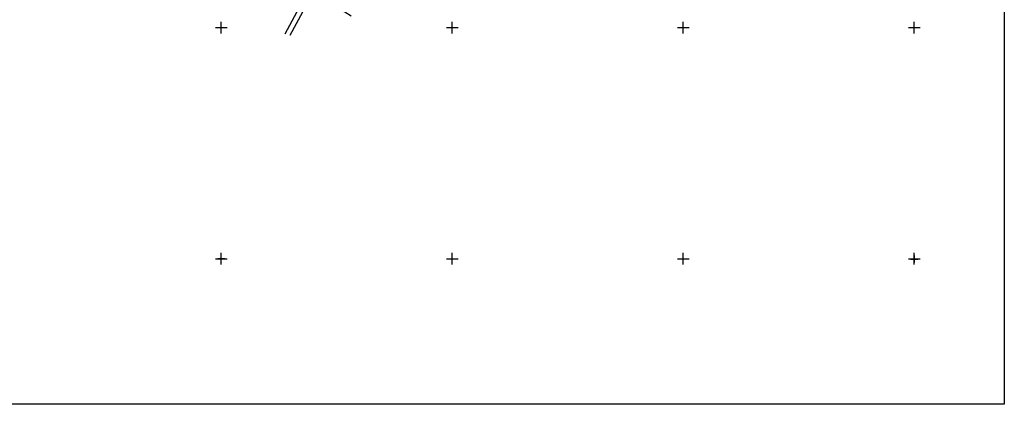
# Model space of a CAD drawing. Header units: metres. Extents: x 14995 to 16278, y -21726 to -19823.
# Tile 2 of 9: x 15425 to 16278, y -21726 to -21393. Entities that reach past the tile are written whole.
import ezdxf

# ---------------------------------------------------------------- set-up
doc = ezdxf.new("R2010")
doc.units = ezdxf.units.M
doc.linetypes.add('CONTINUA', pattern=[0])
doc.layers.add('LINEEVARIE', color=6, linetype='CONTINUA')
doc.layers.add('SIMBOLI', color=6, linetype='CONTINUA')

# ---------------------------------------------------------------- blocks, each defined once
blk = doc.blocks.new('1', base_point=(5, 5))
at = {"layer": 'SIMBOLI'}
for p, q in [((2, 5), (8, 5)), ((5, 2), (5, 8))]:
    blk.add_line(p, q, dxfattribs=at)
blk = doc.blocks.new('3', base_point=(5, 5))
at = {"layer": 'SIMBOLI'}
for p, q in [((5, 0), (5, 10)), ((0, 5), (10, 5))]:
    blk.add_line(p, q, dxfattribs=at)

msp = doc.modelspace()

# ---------------------------------------------------------------- linework, layer by layer
at = {"layer": 'LINEEVARIE', "color": 2}
msp.add_lwpolyline([(14995, -21726), (14995, -19823), (16278, -19823), (16278, -21726), (14995, -21726)], dxfattribs=at)
at = {"layer": 'LINEEVARIE'}
for points in [[(15655.258, -21405.304), (15671.365, -21375.003), (15674.414, -21367.84)], [(15712.533, -21390.052), (15684.916, -21372.55), (15681.855, -21371.242), (15679.23, -21371.447), (15675.796, -21376.537), (15659.333, -21406.743)]]:
    msp.add_lwpolyline(points, dxfattribs=at)

# ---------------------------------------------------------------- block references
at = {"layer": 'SIMBOLI'}
for name, p in [('3', (15600, -21400)), ('3', (15800, -21400)), ('3', (16000, -21400)), ('3', (16200, -21400)), ('3', (15600, -21600)), ('3', (15800, -21600)), ('3', (16000, -21600)), ('3', (16200, -21600)), ('1', (15599.975, -21599.954)), ('1', (16200.107, -21600.328))]:
    msp.add_blockref(name, p, dxfattribs=at)

doc.saveas('drawing.dxf')
